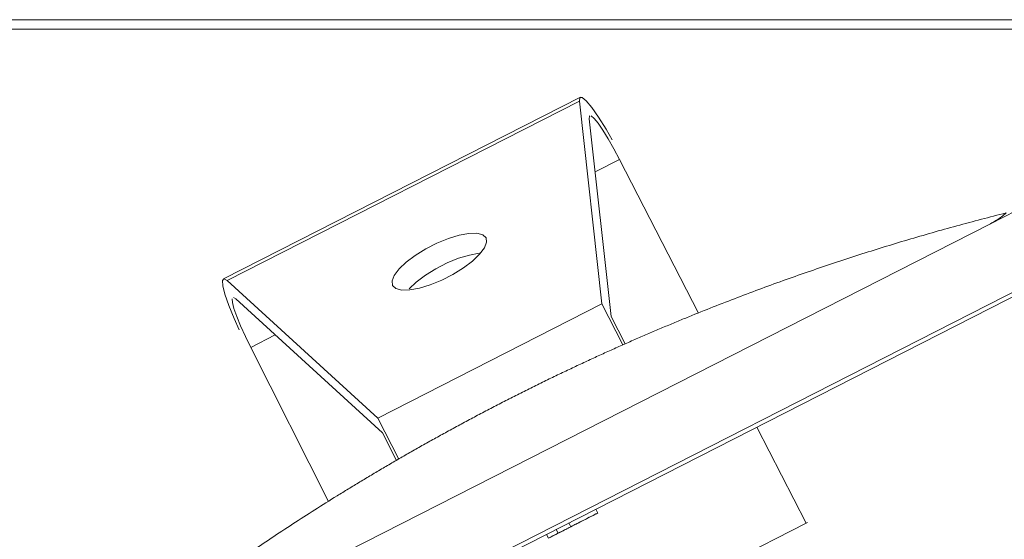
# Model space of a CAD drawing. Header units: millimetres. Extents: x 256092 to 341172, y 103077 to 145077.
# Tile 79 of 139: x 301498 to 301967, y 137891 to 138139. Entities that reach past the tile are written whole.
import ezdxf

# ---------------------------------------------------------------- set-up
doc = ezdxf.new("R2010")
doc.units = ezdxf.units.MM
doc.layers.add('I-FURN', color=62, linetype='Continuous', lineweight=9)
doc.layers.add('Q-SPCQ', color=250, linetype='Continuous', lineweight=9)

# ---------------------------------------------------------------- blocks, each defined once
blk = doc.blocks.new('Station_Teacher-Mien_Company-Double-Pedestal-THX - THX Double_Fixed Height_60x30-643774-3_ k sisustuse plaan')
at = {"layer": 'I-FURN'}
for p, q in [((-695.44, -376.44), (695.44, -376.44)), ((-700, -381), (700, -381))]:
    blk.add_line(p, q, dxfattribs=at)
blk = doc.blocks.new('Speciality-Electrical-Apple-iMac - Speciality-Electrical-Apple-iMac-V56-3_ k sisustuse plaan')
at = {"layer": 'Q-SPCQ'}
for p, q in [((95.55, 142.52), (-95.55, 142.52)), ((-94.24, 140.95), (-60, 50)), ((94.24, 140.95), (-94.24, 140.95)), ((60, 50), (94.24, 140.95)), ((95.34, 132.46), (94.62, 131.4)), ((-61.27, 42.63), (-94.62, 131.4)), ((94.62, 131.4), (61.27, 42.63)), ((-98.73, 107.52), (-99, 25.23)), ((-85.65, 107.52), (-98.73, 107.52)), ((98.73, 107.52), (85.65, 107.52)), ((99, 25.23), (98.73, 107.52)), ((-60, 50), (60, 50)), ((-60, 50), (-60, 28.02)), ((60, 28.02), (60, 50)), ((-61.27, 27.94), (-61.27, 42.63)), ((61.27, 42.63), (61.27, 27.94)), ((-242.49, 0), (-256.5, 0)), ((-256.5, 0), (-242.49, 0)), ((242.49, 0), (-242.49, 0)), ((-242.49, 0), (242.49, 0)), ((-242.49, -34), (242.49, -34)), ((-242.49, -34), (242.49, -34)), ((242.49, -36), (-242.49, -36)), ((-99.2, -36), (-99.37, -87.44)), ((-12.93, -36), (-12.93, -38)), ((1.42, -36), (1.42, -38)), ((8.23, -38), (8.23, -36)), ((13.4, -38), (13.4, -36)), ((13.45, -36), (13.45, -38)), ((8.23, -38), (1.42, -38)), ((1.42, -38), (8.23, -38)), ((13.45, -38), (7.27, -38)), ((7.27, -38), (13.4, -38)), ((-99.37, -87.44), (-100, -87.44)), ((99.37, -87.44), (-99.37, -87.44))]:
    blk.add_line(p, q, dxfattribs=at)
at = {"layer": 'Q-SPCQ', "flags": 128}
for points in [[(-99.82, 117.42), (-99.52, 123.3), (-98.95, 130.11), (-98.19, 135.69), (-97.29, 139.74), (-96.3, 142.03), (-95.26, 142.44), (-94.24, 140.95)], [(94.24, 140.95), (95.26, 142.44), (96.3, 142.03), (97.29, 139.74), (98.19, 135.69), (98.95, 130.11), (99.52, 123.3), (99.82, 117.42)], [(-96.08, 132.17), (-96.8, 130.53), (-97.44, 127.64), (-97.98, 123.66), (-98.39, 118.79), (-98.64, 113.31), (-98.73, 107.52)], [(-94.62, 131.4), (-95.34, 132.46), (-95.55, 132.52)], [(98.73, 107.52), (98.64, 113.31), (98.39, 118.79), (97.98, 123.66), (97.44, 127.64), (96.8, 130.53), (96.08, 132.17)], [(-25, 103.13), (-24.27, 105.14), (-22.14, 107.04), (-18.71, 108.72), (-14.2, 110.07), (-8.87, 111.01), (-3.01, 111.5), (3.01, 111.5), (8.87, 111.01), (14.2, 110.07), (18.71, 108.72), (22.14, 107.04), (24.27, 105.14), (25, 103.13)], [(25, 103.13), (24.27, 101.11), (22.14, 99.21), (18.71, 97.53), (14.2, 96.19), (8.87, 95.24), (3.01, 94.75), (-3.01, 94.75), (-8.87, 95.24), (-14.2, 96.19), (-18.71, 97.53), (-22.14, 99.21), (-24.27, 101.11), (-25, 103.13)], [(18.71, 98.09), (14.2, 99.44), (8.87, 100.39), (3.01, 100.88), (-3.01, 100.88), (-8.87, 100.39), (-14.2, 99.44), (-18.71, 98.09)]]:
    blk.add_lwpolyline(points, dxfattribs=at)
at = {"layer": 'Q-SPCQ'}
for points, knots in [([(-251.45, 1.17), (-243.56, 2.98), (-227.73, 6.44), (-203.87, 11.11), (-179.88, 15.26), (-155.73, 18.91), (-131.37, 22.05), (-110.81, 24.24), (-96.23, 25.55), (-87.83, 26.23), (-81.46, 26.71), (-75.06, 27.16), (-68.62, 27.57), (-62.12, 27.95), (-55.53, 28.3), (-48.86, 28.61), (-42.12, 28.88), (-35.3, 29.12), (-28.41, 29.31), (-21.4, 29.47), (-14.28, 29.58), (-7.12, 29.65), (0, 29.67), (7.12, 29.65), (14.29, 29.58), (21.41, 29.47), (28.43, 29.31), (35.32, 29.12), (42.13, 28.88), (48.87, 28.61), (55.53, 28.3), (62.12, 27.95), (68.62, 27.57), (75.06, 27.16), (81.46, 26.71), (87.83, 26.23), (96.23, 25.55), (110.82, 24.24), (131.37, 22.05), (155.73, 18.91), (179.88, 15.26), (203.87, 11.11), (227.73, 6.44), (243.56, 2.98), (251.45, 1.17)], [0, 0, 0, 0, 0.05, 0.1, 0.15, 0.2, 0.25, 0.3, 0.325, 0.3375, 0.35, 0.3625, 0.375, 0.3875, 0.4, 0.4125, 0.425, 0.4375, 0.45, 0.4625, 0.475, 0.4875, 0.5, 0.5125, 0.525, 0.5375, 0.55, 0.5625, 0.575, 0.5875, 0.6, 0.6125, 0.625, 0.6375, 0.65, 0.6625, 0.675, 0.7, 0.75, 0.8, 0.85, 0.9, 0.95, 1, 1, 1, 1]), ([(1.42, -38), (-0.73, -38), (-4.98, -38), (-17.69, -38), (-5.54, -38), (-1.44, -38), (0.79, -38), (1.42, -38)], [0, 0, 0, 0, 0.0431021, 0.1228068, 0.2006926, 0.2534209, 0.2669599, 0.2669599, 0.2669599, 0.2669599]), ([(1.42, -38), (2.05, -38), (4.27, -38), (7.31, -38), (11.93, -38), (13.45, -38)], [0, 0, 0, 0, 0.013539, 0.0662673, 0.1069028, 0.1069028, 0.1069028, 0.1069028]), ([(13.4, -38), (11.58, -38), (6.64, -38), (3.56, -38), (1.42, -38)], [0.17795852, 0.17795852, 0.17795852, 0.17795852, 0.22385776, 0.26695985, 0.26695985, 0.26695985, 0.26695985])]:
    blk.add_open_spline(points, degree=3, knots=knots, dxfattribs=at)
for points in [[(-242.49, 0), (-243.58, 0), (-245.76, 0.09), (-248.84, 0.51), (-250.64, 0.92), (-251.45, 1.17)], [(-251.45, 1.17), (-250.64, 0.92), (-248.84, 0.51), (-246.79, 0.23), (-245.73, 0.14)], [(-245.53, 0.12), (-244.54, 0.04), (-243.51, 0), (-242.49, 0)]]:
    blk.add_open_spline(points, degree=3, dxfattribs=at)

msp = doc.modelspace()

# ---------------------------------------------------------------- block references
at = {"layer": 'I-FURN', "xscale": -1, "rotation": 26.97949682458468}
msp.add_blockref('Speciality-Electrical-Apple-iMac - Speciality-Electrical-Apple-iMac-V56-3_ k sisustuse plaan', (301744.59, 137931.56), dxfattribs=at)
at = {"layer": 'I-FURN', "rotation": 180.0000000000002}
msp.add_blockref('Station_Teacher-Mien_Company-Double-Pedestal-THX - THX Double_Fixed Height_60x30-643774-3_ k sisustuse plaan', (302179.22, 137757.85), dxfattribs=at)

doc.saveas('drawing.dxf')
